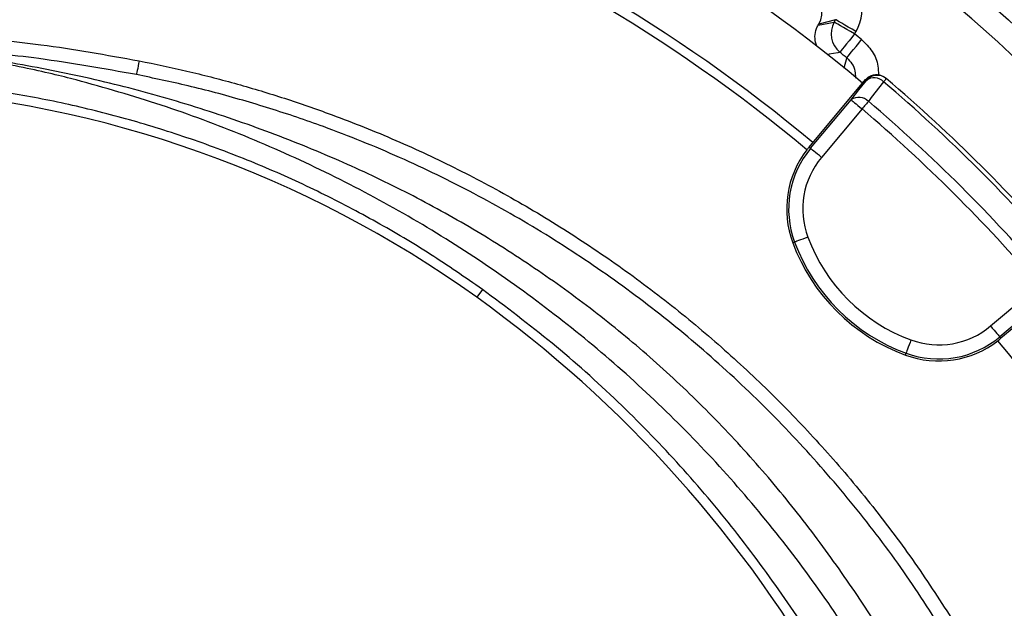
# Model space of a CAD drawing. Header units: millimetres. Extents: x 6202 to 13939, y 4827 to 14768.
# Tile 15 of 18: x 9698 to 10744, y 11838 to 12463. Entities that reach past the tile are written whole.
import ezdxf

# ---------------------------------------------------------------- set-up
doc = ezdxf.new("R2010")
doc.units = ezdxf.units.MM
doc.header["$LTSCALE"] = 5

msp = doc.modelspace()

# ---------------------------------------------------------------- linework, layer by layer
at = {"color": 7, "linetype": 'Continuous', "lineweight": 25}
for p, q in [((10564.8, 12463.5), (10546.9, 12458.7)), ((10563.3, 12460.9), (10564.8, 12463.5)), ((10546.3, 12457.6), (10563.3, 12460.9)), ((10546.3, 12457.6), (10546.9, 12458.7)), ((10586.5, 12451), (10585, 12448.4)), ((10618.7, 12400.8), (10617.8, 12401.6)), ((10536.7, 12328.1), (10596.6, 12399.8)), ((10597.5, 12399), (10596.6, 12399.8)), ((10538.3, 12326.8), (10581.4, 12378.3)), ((10592.9, 12368.7), (10549.8, 12317.1)), ((10536.7, 12328.1), (10538.3, 12326.8)), ((10519.2, 12226.4), (10521.2, 12227.2)), ((10729.6, 12138), (10780.9, 12181.2)), ((10812, 12185), (10740.6, 12124.9)), ((10189.4, 12176.9), (10183.5, 12168.5)), ((10790.6, 12169.8), (10739.2, 12126.5)), ((10740.6, 12124.9), (10739.2, 12126.5)), ((10639, 12107.1), (10639.7, 12109.1))]:
    msp.add_line(p, q, dxfattribs=at)
at = {"color": 7, "linetype": 'Continuous', "lineweight": 25, "flags": 128}
for points in [[(10586.5, 12451), (10582.3, 12453.4), (10578.3, 12455.7), (10574.7, 12457.8), (10571.4, 12459.7), (10568.7, 12461.2), (10566.7, 12462.4), (10565.4, 12463.2), (10564.8, 12463.5)], [(10585, 12448.4), (10580.8, 12450.8), (10576.8, 12453.1), (10573.2, 12455.2), (10569.9, 12457.1), (10567.2, 12458.6), (10565.2, 12459.8), (10563.9, 12460.6), (10563.3, 12460.9)], [(10585, 12448.4), (10582, 12444.7), (10579.1, 12441.1), (10576.5, 12437.8), (10574.1, 12434.8), (10572.2, 12432.4), (10570.7, 12430.6), (10569.7, 12429.4), (10569.4, 12428.9)], [(10576.7, 12422.9), (10577.1, 12423.4), (10578.1, 12424.6), (10579.6, 12426.5), (10581.5, 12428.9), (10583.9, 12431.8), (10586.6, 12435.1), (10589.4, 12438.7), (10592.4, 12442.4)], [(10573.9, 12412), (10574.4, 12413.9), (10576.3, 12421.3), (10576.7, 12422.9)], [(9824.6, 12419.8), (9824.1, 12417), (9823.6, 12414.3), (9823.1, 12411.8), (9822.7, 12409.5), (9822.3, 12407.7), (9822, 12406.3), (9821.8, 12405.4), (9821.8, 12405.1)], [(10618.7, 12400.8), (10618.7, 12400.7), (10618.5, 12400.6), (10618.3, 12400.3), (10618, 12399.9), (10617.6, 12399.4), (10617.1, 12398.9), (10616.5, 12398.2), (10615.9, 12397.4)], [(10581.4, 12378.3), (10589.6, 12388.9), (10597.5, 12399)], [(10615.9, 12397.4), (10602.8, 12380.7), (10599.8, 12376.7)], [(10581.4, 12378.3), (10581.7, 12378), (10582.4, 12377.4), (10583.5, 12376.5), (10584.9, 12375.3), (10586.6, 12373.9), (10588.6, 12372.3), (10590.7, 12370.5), (10592.9, 12368.7)], [(10599.8, 12376.7), (10599, 12375.9), (10598.3, 12375), (10597.5, 12374), (10596.6, 12373), (10595.7, 12372), (10594.8, 12370.9), (10593.8, 12369.8), (10592.9, 12368.7)], [(10549.8, 12317.1), (10547.6, 12319), (10545.5, 12320.7), (10543.5, 12322.4), (10541.8, 12323.8), (10540.4, 12325), (10539.3, 12325.9), (10538.6, 12326.5), (10538.3, 12326.8)], [(10535.3, 12232.4), (10532.6, 12231.4), (10530, 12230.4), (10527.6, 12229.6), (10525.5, 12228.8), (10523.8, 12228.1), (10522.4, 12227.6), (10521.6, 12227.3), (10521.2, 12227.2)], [(10729.6, 12138), (10731.4, 12135.8), (10733.2, 12133.7), (10734.8, 12131.7), (10736.3, 12130), (10737.5, 12128.6), (10738.4, 12127.5), (10739, 12126.8), (10739.2, 12126.5)], [(10644.9, 12123.2), (10643.9, 12120.5), (10642.9, 12117.9), (10642.1, 12115.5), (10641.3, 12113.4), (10640.6, 12111.6), (10640.1, 12110.3), (10639.8, 12109.5), (10639.7, 12109.1)]]:
    msp.add_lwpolyline(points, dxfattribs=at)
at = {"color": 8, "linetype": 'Continuous', "lineweight": 25, "flags": 128}
msp.add_lwpolyline([(10569.4, 12428.9), (10567.1, 12428.4), (10558.1, 12426.7), (10556.1, 12426.3)], dxfattribs=at)
at = {"color": 7, "linetype": 'Continuous', "lineweight": 25}
for radius in [2165, 2163.8, 2138.8, 1885.1, 1872.4]:
    msp.add_circle((9489.5, 11077.3), radius, dxfattribs=at)
for centre, radius, start, end in [((9489.5, 11077.3), 1847.4, 306.4353, 243.4191), ((9489.5, 11077.3), 1720, 50.0668, 69.9503), ((9489.5, 11077.3), 1637.5, 50.0652, 69.9429), ((9489.5, 11077.3), 1627.5, 50.0626, 69.9451), ((10585, 12448.4), 25, 150.068, 231.3095), ((9489.5, 11077.3), 1755, 51.064, 51.3776), ((9489.5, 11077.3), 1730, 51.064, 51.3776), ((10609, 12389.4), 15, 49.662, 140.1145), ((10605.8, 12387.9), 13.8, 43.4526, 127.0009), ((9498.5, 11082.5), 1730, 40.5508, 49.6441), ((9498.5, 11082.5), 1725.6, 40.5508, 49.6441), ((9489.5, 11201.8), 1190, 54.3289, 86.455), ((10589.7, 12367.2), 13.8, 43.4325, 126.9951), ((9498.5, 11082.5), 1699.4, 40.5889, 49.606), ((9498.5, 11082.5), 1688.8, 40.5889, 49.606), ((10615.4, 12262.3), 102.6, 140.0975, 142.2169), ((10615.4, 12262.3), 102.6, 142.2169, 200.4461), ((10615.4, 12262.3), 100.5, 140.0975, 200.4461), ((10615.4, 12262.3), 85.5, 140.0975, 200.4461), ((10709.1, 12297.2), 202.6, 200.4461, 249.7488), ((10709.1, 12297.2), 200.5, 200.4461, 249.7488), ((10709.1, 12297.2), 185.5, 200.4461, 249.7488), ((9416.6, 11100.3), 1315, 29.3111, 54.3289), ((10674.5, 12203.4), 85.5, 249.7488, 310.0975), ((10674.5, 12203.4), 102.6, 249.7488, 307.714), ((10674.5, 12203.4), 100.5, 249.7488, 310.0975), ((10674.5, 12203.4), 102.6, 307.714, 310.0975), ((9489.5, 11077.3), 1627.5, 20.0626, 39.9451)]:
    msp.add_arc(centre, radius, start, end, dxfattribs=at)
for centre, major_axis in [((10543.1, 12476), (-48.4, -13)), ((10525.2, 12471.2), (-24.2, -6.5))]:
    msp.add_ellipse(centre, major_axis=major_axis, ratio=0.998783, start_param=2.356803, end_param=3.926382, dxfattribs=at)
for points, knots in [([(10094.8, 14766), (10084.6, 14766.3), (10027.9, 14768.2), (9925.7, 14766.7), (9788.9, 14762), (9654.6, 14752.6), (9522, 14739.2), (9390.5, 14721.7), (9259.6, 14700.2), (9129, 14674.6), (8999, 14644.8), (8870, 14610.2), (8742.5, 14571.1), (8616.8, 14527.5), (8492.1, 14479.2), (8367.9, 14425.9), (8249, 14369.5), (8134.9, 14310.5), (8025.7, 14249.2), (7916.5, 14183), (7808, 14111.6), (7700.8, 14034.8), (7595.5, 13952.7), (7492.2, 13865.3), (7395.1, 13775.9), (7303.9, 13685.2), (7218.5, 13593.6), (7136, 13498.1), (7056.8, 13398.9), (6982.2, 13297.8), (6912.7, 13195.7), (6848.3, 13093.3), (6788.4, 12989.9), (6730.5, 12881), (6675.1, 12766.7), (6622.8, 12647), (6575.8, 12526.8), (6534.1, 12406.5), (6497.6, 12286.2), (6467, 12171.5), (6450.7, 12096.4), (6443.2, 12061.8)], [0, 0, 0, 0, 0.006175, 0.034438, 0.062092, 0.089277, 0.116207, 0.143017, 0.169824, 0.196746, 0.223823, 0.250855, 0.277829, 0.304763, 0.33169, 0.358993, 0.386817, 0.411645, 0.436993, 0.462861, 0.48918, 0.515861, 0.542898, 0.570274, 0.597976, 0.623065, 0.648397, 0.67396, 0.699742, 0.725417, 0.75026, 0.774742, 0.798916, 0.8228, 0.8496, 0.876045, 0.902147, 0.927915, 0.953361, 0.978496, 1, 1, 1, 1]), ([(13119.4, 8189.9), (13146.2, 8228.5), (13199.2, 8304.7), (13273.2, 8420.7), (13342.1, 8535.9), (13405.9, 8650.3), (13464.9, 8763.5), (13519.2, 8875.4), (13569, 8985.7), (13616.7, 9099.4), (13661.9, 9216.1), (13704.2, 9335.4), (13741.8, 9452), (13775.2, 9565.6), (13804.4, 9676), (13830, 9783.1), (13852.9, 9890.8), (13873.1, 9998.7), (13890.5, 10106.3), (13904.6, 10209.3), (13915.7, 10307.5), (13924.3, 10401), (13930.6, 10489.6), (13935.1, 10575.7), (13938, 10660), (13939.2, 10744.3), (13938.9, 10827.8), (13937.1, 10911.6), (13932.7, 11020.8), (13923.6, 11155.6), (13907.2, 11315.8), (13884.9, 11476.4), (13856.7, 11637.3), (13822.5, 11798.3), (13784, 11951.3), (13742.4, 12096.2), (13698.4, 12232.7), (13650.1, 12368.1), (13597.4, 12502.2), (13540.3, 12634.9), (13478.9, 12765.8), (13411.6, 12894.1), (13339.1, 13019.4), (13261.4, 13141.6), (13178.6, 13260.3), (13090.9, 13375.5), (12998.5, 13486.9), (12901.3, 13594.3), (12799.7, 13697.5), (12693.9, 13796.4), (12584, 13890.7), (12470.2, 13980.3), (12352.9, 14064.9), (12232.2, 14144.5), (12108.2, 14219), (11974.3, 14291.7), (11830.8, 14362.6), (11677.8, 14431), (11522.7, 14493), (11365.7, 14548.9), (11206.8, 14598.5), (11046.1, 14641.9), (10884, 14678.9), (10720.9, 14709.6), (10557.2, 14733.6), (10395, 14751.6), (10287.2, 14758.2), (10234.2, 14761.5)], [0, 0, 0, 0, 0.015993, 0.031605, 0.046839, 0.061696, 0.076181, 0.090295, 0.10404, 0.117419, 0.132262, 0.146633, 0.160533, 0.173965, 0.18693, 0.199432, 0.211473, 0.224415, 0.236783, 0.248581, 0.259809, 0.270466, 0.280545, 0.290045, 0.299824, 0.30927, 0.31875, 0.328261, 0.337804, 0.355961, 0.374237, 0.392639, 0.411171, 0.429841, 0.448654, 0.464891, 0.481169, 0.497481, 0.513831, 0.530222, 0.54665, 0.563082, 0.579514, 0.595943, 0.612367, 0.628787, 0.645215, 0.661648, 0.678083, 0.694519, 0.710952, 0.727381, 0.7438, 0.76021, 0.776611, 0.793017, 0.812099, 0.831104, 0.85005, 0.868956, 0.88784, 0.906721, 0.925612, 0.944454, 0.963222, 0.981937, 1, 1, 1, 1]), ([(7194.6, 10718.6), (7194.6, 10718.6), (7194.6, 10760.5), (7174.5, 10843), (7169.1, 10968.9), (7165.6, 11094.8), (7170.2, 11220.7), (7180.3, 11336.3), (7194.8, 11441.6), (7211.9, 11536.6), (7233, 11630.9), (7258.2, 11725.1), (7287.6, 11819), (7321.3, 11912.5), (7359, 12004.4), (7400.2, 12093.8), (7444.7, 12180.5), (7492.3, 12264.6), (7543.4, 12346.6), (7598.4, 12427.1), (7657.2, 12506), (7720, 12583), (7786.1, 12657.4), (7854.5, 12728.1), (7925.3, 12795.2), (7998, 12858.7), (8073.4, 12919.2), (8151.9, 12977), (8233.5, 13032), (8318.3, 13083.9), (8405.2, 13132.2), (8497.2, 13178.3), (8594.5, 13221.6), (8697, 13261.6), (8801.3, 13296.7), (8902.9, 13325.5), (9001.2, 13348.8), (9096, 13367.1), (9191.6, 13381.5), (9288.5, 13392), (9386.7, 13398.5), (9486.1, 13400.7), (9585.5, 13398.8), (9683.8, 13392.6), (9780.7, 13382.4), (9876.3, 13368.3), (9971.1, 13350.2), (10066.1, 13328.1), (10160.9, 13301.7), (10255.4, 13270.9), (10348.5, 13236.2), (10439.1, 13197.9), (10527.2, 13156.2), (10612.7, 13111.3), (10696.2, 13062.9), (10778.4, 13010.5), (10859.1, 12954.2), (10938, 12893.9), (11014.3, 12830.3), (11087.2, 12764.1), (11156.5, 12695.6), (11222.3, 12624.9), (11285.2, 12551.5), (11345.5, 12474.9), (11403, 12395), (11457.6, 12312), (11508.7, 12226.7), (11555.6, 12140.1), (11598.3, 12052.5), (11637.1, 11964), (11672.1, 11874), (11703.7, 11781.8), (11731.6, 11687.4), (11755.6, 11590.9), (11775.5, 11493.6), (11791.1, 11396.3), (11802.4, 11299.4), (11809.6, 11203), (11812.8, 11106.3), (11812, 11008.7), (11807, 10910.3), (11797.7, 10811.2), (11784.2, 10712.6), (11766.7, 10615.8), (11745.3, 10520.8), (11720.3, 10427.7), (11691.5, 10335.8), (11658.5, 10244.3), (11621.4, 10153.4), (11580.1, 10063.3), (11534.9, 9975.1), (11485.4, 9887.1), (11429.9, 9800.6), (11374, 9712.3), (11322.9, 9662.5), (11307.3, 9631.3), (11307.3, 9631.3)], [0, 0, 0, 0, 0, 0.013633, 0.027295, 0.040968, 0.054631, 0.068264, 0.078732, 0.089209, 0.099686, 0.110154, 0.120926, 0.131708, 0.14249, 0.153263, 0.163733, 0.174212, 0.184692, 0.195162, 0.205937, 0.216721, 0.227506, 0.23828, 0.248751, 0.25923, 0.26971, 0.28018, 0.290954, 0.301738, 0.312522, 0.323296, 0.335224, 0.347165, 0.359107, 0.371035, 0.381506, 0.391987, 0.402467, 0.412938, 0.423714, 0.434499, 0.445285, 0.45606, 0.466528, 0.477006, 0.487483, 0.497952, 0.508724, 0.519506, 0.530287, 0.541059, 0.551524, 0.561997, 0.57247, 0.582934, 0.593703, 0.604482, 0.615261, 0.62603, 0.636502, 0.646982, 0.657463, 0.667934, 0.678709, 0.689493, 0.700278, 0.711053, 0.721522, 0.732, 0.742479, 0.752948, 0.763722, 0.774506, 0.78529, 0.796064, 0.806545, 0.817036, 0.827527, 0.838009, 0.848796, 0.859593, 0.87039, 0.881177, 0.891621, 0.902073, 0.912526, 0.92297, 0.933715, 0.94447, 0.955226, 0.965971, 0.977312, 0.988659, 1, 1, 1, 1, 1]), ([(10544.9, 12435.4), (10544.4, 12436.8), (10543, 12440.7), (10542.6, 12447.9), (10544.3, 12454.1), (10546, 12457.1), (10546.3, 12457.6)], [0, 0, 0, 0, 0.1865572, 0.5512433, 0.9158877, 1, 1, 1, 1]), ([(9629.5, 12446.7), (9659.8, 12443.8), (9725.2, 12437.6), (9789.9, 12426), (9824.6, 12419.8)], [0, 0, 0, 0, 0.462768, 1, 1, 1, 1]), ([(9821.8, 12405.1), (9787.3, 12411.3), (9723.2, 12422.8), (9658.3, 12428.9), (9628.3, 12431.8)], [0, 0, 0, 0, 0.537274, 1, 1, 1, 1]), ([(9757.6, 12399.5), (9749.8, 12401.6), (9732.9, 12405.8), (9702.5, 12412.6), (9665.8, 12419.5), (9634.5, 12424.2), (9617.5, 12426.3), (9614.5, 12426.6)], [0.01980077, 0.01980077, 0.01980077, 0.01980077, 0.02502604, 0.03025132, 0.03547659, 0.04070186, 0.04180218, 0.04180218, 0.04180218, 0.04180218]), ([(10634.3, 11775.6), (10628.5, 11785.8), (10610, 11818.8), (10574.6, 11872.2), (10528.2, 11935.5), (10477.9, 11995.9), (10424.4, 12052.7), (10367.8, 12105.5), (10308.2, 12154.5), (10245.4, 12199.9), (10179.9, 12241.5), (10112, 12279), (10040.1, 12313.2), (9964.3, 12344), (9884.8, 12371.4), (9803.7, 12394.3), (9721.5, 12412.4), (9662.6, 12421.8), (9631.3, 12425.6), (9627.8, 12426)], [0, 0, 0, 0, 0.028624, 0.092527, 0.156406, 0.22016, 0.28371, 0.345658, 0.407843, 0.470155, 0.532473, 0.594671, 0.656629, 0.723531, 0.790613, 0.857737, 0.92478, 0.991649, 1, 1, 1, 1]), ([(10576.7, 12422.9), (10578.7, 12421), (10582.7, 12417), (10585.9, 12409.3), (10585.8, 12404), (10585.8, 12401.5)], [0, 0, 0, 0, 0.347733, 0.695713, 1, 1, 1, 1]), ([(9824.6, 12419.8), (9841.6, 12416.3), (9875.6, 12409.3), (9926.1, 12396.2), (9976.1, 12381.3), (10032.1, 12362), (10093.5, 12337.7), (10159.6, 12307), (10224.6, 12272.5), (10288.1, 12233.9), (10349.9, 12191.5), (10408.7, 12146), (10464.2, 12097.7), (10516.5, 12046.9), (10566.3, 11992.8), (10613.5, 11935.4), (10657.9, 11874.9), (10684.6, 11832.6), (10697.9, 11811.5)], [0, 0, 0, 0, 0.047479, 0.094957, 0.142732, 0.190508, 0.256983, 0.32351, 0.389985, 0.458391, 0.526854, 0.595261, 0.661734, 0.728258, 0.794731, 0.863135, 0.931595, 1, 1, 1, 1]), ([(10685.1, 11803.7), (10669.5, 11828.4), (10638.2, 11877.7), (10584.9, 11947.5), (10527.4, 12013.9), (10465.6, 12076.3), (10399.9, 12134.2), (10330.3, 12187.4), (10257.2, 12236), (10180.9, 12279.5), (10102, 12317.9), (10038.5, 12343.6), (9982.7, 12363.3), (9934.9, 12378.2), (9878.1, 12393.4), (9840.1, 12401.3), (9821.8, 12405.1)], [0, 0, 0, 0, 0.0807627, 0.1618014, 0.2429328, 0.3239696, 0.4047308, 0.4854942, 0.5665335, 0.6476663, 0.7287054, 0.8094686, 0.8371763, 0.8926616, 0.948147, 1, 1, 1, 1]), ([(10596.6, 12399.8), (10597.8, 12400.9), (10600.2, 12403.3), (10605.1, 12405.1), (10610.2, 12405.3), (10614.6, 12403.9), (10616.9, 12402.2), (10617.8, 12401.6)], [0, 0, 0, 0, 0.213549, 0.427097, 0.640704, 0.854432, 1, 1, 1, 1]), ([(10189.4, 12176.9), (10171.1, 12189.5), (10134.6, 12214.8), (10077.2, 12248.8), (10017.6, 12280.2), (9955.7, 12308.3), (9891.7, 12333.1), (9827.1, 12354), (9762.2, 12371.1), (9696.9, 12384.4), (9630.7, 12394.3), (9586.1, 12397.9), (9563.7, 12399.7)], [0, 0, 0, 0, 0.099062, 0.198201, 0.297264, 0.399204, 0.501226, 0.603166, 0.701766, 0.800366, 0.900181, 1, 1, 1, 1]), ([(10606.7, 11764.2), (10596.7, 11781.3), (10571, 11824.9), (10523.5, 11891.4), (10465.4, 11963.5), (10402, 12031.6), (10334.2, 12095.5), (10261.9, 12154.7), (10185.8, 12209.1), (10106, 12258.4), (10022.9, 12302.4), (9936.9, 12340.8), (9848.5, 12373.9), (9787.9, 12391), (9757.6, 12399.5)], [0, 0, 0, 0, 0.0553651, 0.14124, 0.2271172, 0.3129919, 0.3988693, 0.484744, 0.5706212, 0.656496, 0.7423732, 0.828248, 0.9141234, 1, 1, 1, 1]), ([(10572.4, 11748.2), (10567, 11758.1), (10547.5, 11794.2), (10508.2, 11853.5), (10455, 11925.7), (10396.8, 11993.9), (10333.2, 12059), (10264.5, 12120.7), (10214.4, 12158.1), (10189.4, 12176.9)], [0, 0, 0, 0, 0.057973, 0.212702, 0.367609, 0.522336, 0.676537, 0.838269, 1, 1, 1, 1])]:
    msp.add_open_spline(points, degree=3, knots=knots, dxfattribs=at)
at = {"color": 8, "linetype": 'Continuous', "lineweight": 25}
msp.add_open_spline([(10592.4, 12442.4), (10596.4, 12438.4), (10604.4, 12430.5), (10610.3, 12416.8), (10610.3, 12408.1), (10610.3, 12404.9)], degree=3, knots=[0, 0, 0, 0, 0.391576, 0.783143, 1, 1, 1, 1], dxfattribs=at)

doc.saveas('drawing.dxf')
